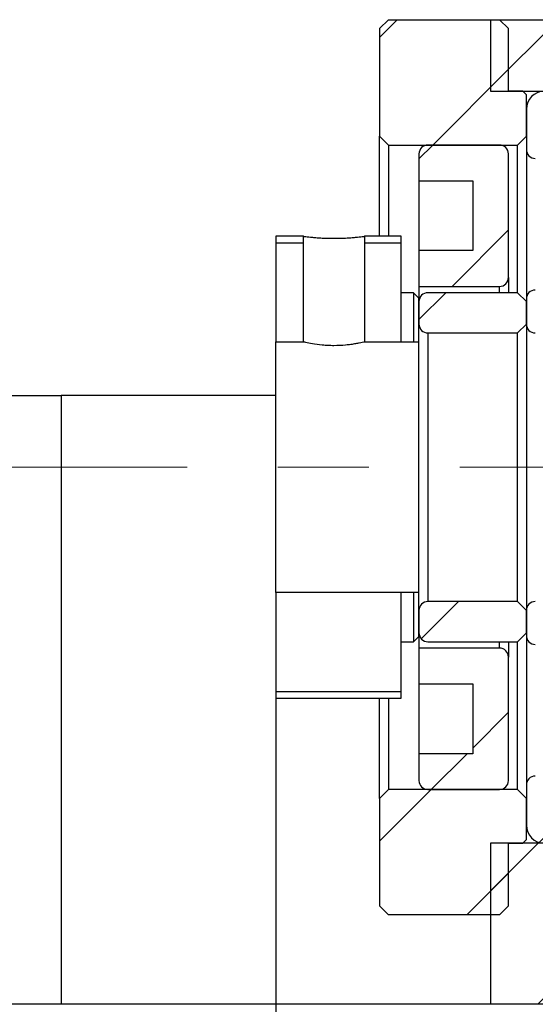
# Model space of a CAD drawing. Header units: millimetres. Extents: x 21 to 283, y 7 to 201.
# Tile 4 of 7: x 218 to 233, y 35 to 63. Entities that reach past the tile are written whole.
import ezdxf

# ---------------------------------------------------------------- set-up
doc = ezdxf.new("R2010")
doc.units = ezdxf.units.MM
doc.linetypes.add('CENTERX2', pattern=[20.32, 12.7, -2.54, 2.54, -2.54])
doc.layers.add('FORMAT', color=7, linetype='Continuous')
doc.styles.add('SLDTEXTSTYLE0', font='TXT', dxfattribs={"width": 0.75})
doc.dimstyles.new('SLDDIMSTYLE5', dxfattribs={"dimtxt": 3.5, "dimasz": 2.5, "dimexe": 0, "dimexo": 0.0625, "dimgap": 0.875, "dimtad": 1, "dimlfac": 2, "dimrnd": 1e-09, "dimzin": 12, "dimdsep": 46, "dimtxsty": 'SLDTEXTSTYLE0', "dimsah": 1, "dimcen": 0.09, "dimadec": 0, "dimazin": 3, "dimtfac": 1, "dimtmove": 0, "dimatfit": 0, "dimfxl": 0, "dimfrac": 2, "dimtolj": 1, "dimtzin": 12, "dimarcsym": 0})

# ---------------------------------------------------------------- blocks, each defined once
blk = doc.blocks.new('_D_17')
at = {"layer": 'FORMAT', "color": 7}
for p, q in [((225.501, 45.76), (225.501, 27.724)), ((245.501, 38.76), (245.501, 27.724)), ((225.501, 28.724), (245.501, 28.724))]:
    blk.add_line(p, q, dxfattribs=at)
for points in [[(225.501, 28.724), (228.001, 28.474), (228.001, 28.974)], [(245.501, 28.724), (243.001, 28.974), (243.001, 28.474)]]:
    blk.add_solid(points, dxfattribs=at)
at = {"layer": 'FORMAT', "color": 7, "char_height": 3.5, "attachment_point": 1, "style": 'SLDTEXTSTYLE0'}
for s, insert in [('(', (231.507, 33.236)), (')', (238.4, 33.236)), ('40', (233.228, 33.236))]:
    blk.add_mtext(s, dxfattribs=dict(at, insert=insert))

msp = doc.modelspace()

# ---------------------------------------------------------------- hatches: boundary and pattern name
at = {"layer": 'FORMAT', "linetype": 'Continuous', "lineweight": 18}
h = msp.add_hatch(dxfattribs=at)
h.set_pattern_fill('ANSI31', color=256, style=0)
h.paths.add_polyline_path([(228.65115257, 62.75974621), (228.40115257, 62.50974621), (228.40115257, 59.50974621), (228.65115257, 59.25974621), (232.25115257, 59.25974621), (232.50115257, 59.50974621), (232.50115257, 60.65974621), (232.40115257, 60.75974621), (232.00115257, 60.75974621), (232.00115257, 62.50974621), (231.75115257, 62.75974621)], flags=0)
h = msp.add_hatch(dxfattribs=at)
h.set_pattern_fill('ANSI31', color=256, style=0)
h.paths.add_polyline_path([(245.50115257, 60.75974621), (245.50115257, 59.00974621), (246.00115257, 59.00974621), (246.00115257, 59.25974621), (249.25115257, 59.25974621), (249.50115257, 59.50974621), (249.50115257, 62.75974621), (231.50115257, 62.75974621), (231.50115257, 60.75974621)], flags=0)
h = msp.add_hatch(dxfattribs=at)
h.set_pattern_fill('ANSI31', color=256, style=0)
edge = h.paths.add_edge_path(flags=0)
edge.add_line((239.00115257, 59.88474621), (239.00115257, 60.50974621))
edge.add_arc((238.75115257, 60.50974621), 0.25, 0, 90)
edge.add_line((238.75115257, 60.75974621), (233.00115257, 60.75974621))
edge.add_arc((233.00115257, 60.25974621), 0.5, 90, 180)
edge.add_line((232.50115257, 60.25974621), (232.50115257, 59.13474621))
edge.add_arc((232.75115257, 59.13474621), 0.25, 180, 270)
edge.add_line((232.75115257, 58.88474621), (233.85115257, 58.88474621))
edge.add_arc((235.75115257, 57.45974621), 2.375, 64.821429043, 143.130102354, ccw=False)
edge.add_line((236.76157458, 59.60908852), (237.25115257, 59.63474621))
edge.add_line((237.25115257, 59.63474621), (238.75115257, 59.63474621))
edge.add_arc((238.75115257, 59.88474621), 0.25, 270, 360)
h = msp.add_hatch(dxfattribs=at)
h.set_pattern_fill('ANSI31', color=256, style=0)
edge = h.paths.add_edge_path(flags=0)
edge.add_line((229.50115257, 58.25974621), (231.00115257, 58.25974621))
edge.add_line((231.00115257, 58.25974621), (231.00115257, 56.30974621))
edge.add_line((231.00115257, 56.30974621), (229.50115257, 56.30974621))
edge.add_line((229.50115257, 56.30974621), (229.50115257, 55.30974621))
edge.add_line((229.50115257, 55.30974621), (231.75115257, 55.30974621))
edge.add_arc((231.75115257, 55.55974621), 0.25, 270, 360)
edge.add_line((232.00115257, 55.55974621), (232.00115257, 59.00974621))
edge.add_arc((231.75115257, 59.00974621), 0.25, 0, 90)
edge.add_line((231.75115257, 59.25974621), (229.75115257, 59.25974621))
edge.add_arc((229.75115257, 59.00974621), 0.25, 90, 180)
edge.add_line((229.50115257, 59.00974621), (229.50115257, 58.25974621))
h = msp.add_hatch(dxfattribs=at)
h.set_pattern_fill('ANSI31', color=256, style=0)
h.paths.add_polyline_path([(226.27615257, 56.70979621), (225.50105257, 56.70979621), (225.50105257, 53.75969621), (226.27615257, 53.75969621)], flags=0)
h.paths.add_polyline_path([(225.50110257, 53.75974621), (225.50110257, 56.70974621), (226.27610257, 56.70974621), (226.27610257, 53.75974621)], flags=0)
h = msp.add_hatch(dxfattribs=at)
h.set_pattern_fill('ANSI31', color=256, style=0)
h.paths.add_polyline_path([(229.00115257, 56.70979621), (227.97605257, 56.70979621), (227.97605257, 53.75969621), (229.50115257, 53.75969621), (229.50115257, 54.98476692), (229.35112328, 55.13479621), (229.00115257, 55.13479621)], flags=0)
h.paths.add_polyline_path([(227.97610257, 53.75974621), (227.97610257, 56.70974621), (229.00110257, 56.70974621), (229.00110257, 55.13474621), (229.35110257, 55.13474621), (229.50110257, 54.98474621), (229.50110257, 53.75974621)], flags=0)
h = msp.add_hatch(dxfattribs=at)
h.set_pattern_fill('ANSI31', color=256, style=0)
edge = h.paths.add_edge_path(flags=0)
edge.add_line((232.50115257, 54.95974621), (232.50115257, 54.25974621))
edge.add_arc((232.75115257, 54.25974621), 0.25, 180, 270)
edge.add_line((232.75115257, 54.00974621), (238.50115257, 54.00974621))
edge.add_arc((238.50115257, 54.50974621), 0.5, 270, 360)
edge.add_line((239.00115257, 54.50974621), (239.00115257, 55.63474621))
edge.add_arc((238.75115257, 55.63474621), 0.25, 0, 90)
edge.add_line((238.75115257, 55.88474621), (237.5259765, 55.88474621))
edge.add_arc((237.5259765, 55.78474621), 0.1, 90, 135.815614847)
edge.add_arc((235.75115257, 57.50974621), 2.375, 284.752918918, 315.815614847, ccw=False)
edge.add_arc((236.33048408, 55.30974621), 0.1, 270, 284.752918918, ccw=False)
edge.add_line((236.33048408, 55.20974621), (232.75115257, 55.20974621))
edge.add_arc((232.75115257, 54.95974621), 0.25, 90, 180)
h = msp.add_hatch(dxfattribs=at)
h.set_pattern_fill('ANSI31', color=256, style=0)
edge = h.paths.add_edge_path(flags=0)
edge.add_line((232.25115257, 54.00974621), (232.50115257, 54.25974621))
edge.add_line((232.50115257, 54.25974621), (232.50115257, 54.88474621))
edge.add_line((232.50115257, 54.88474621), (232.25115257, 55.13474621))
edge.add_line((232.25115257, 55.13474621), (229.75115257, 55.13474621))
edge.add_arc((229.75115257, 54.88474621), 0.25, 90, 180)
edge.add_line((229.50115257, 54.88474621), (229.50115257, 54.25974621))
edge.add_arc((229.75115257, 54.25974621), 0.25, 180, 270)
edge.add_line((229.75115257, 54.00974621), (232.25115257, 54.00974621))
h = msp.add_hatch(dxfattribs=at)
h.set_pattern_fill('ANSI31', color=256, style=0)
h.paths.add_polyline_path([(229.50115257, 46.75979621), (225.50105257, 46.75979621), (225.50105257, 43.80969621), (229.00115257, 43.80969621), (229.00115257, 45.38469621), (229.35112328, 45.38469621), (229.50115257, 45.5347255)], flags=0)
h.paths.add_polyline_path([(225.50110257, 43.80974621), (225.50110257, 46.75974621), (229.50110257, 46.75974621), (229.50110257, 45.53474621), (229.35110257, 45.38474621), (229.00110257, 45.38474621), (229.00110257, 43.80974621)], flags=0)
h = msp.add_hatch(dxfattribs=at)
h.set_pattern_fill('ANSI31', color=256, style=0)
edge = h.paths.add_edge_path(flags=0)
edge.add_line((232.50115257, 46.25974621), (232.25115257, 46.50974621))
edge.add_line((232.25115257, 46.50974621), (229.75115257, 46.50974621))
edge.add_arc((229.75115257, 46.25974621), 0.25, 90, 180)
edge.add_line((229.50115257, 46.25974621), (229.50115257, 45.63474621))
edge.add_arc((229.75115257, 45.63474621), 0.25, 180, 270)
edge.add_line((229.75115257, 45.38474621), (232.25115257, 45.38474621))
edge.add_line((232.25115257, 45.38474621), (232.50115257, 45.63474621))
edge.add_line((232.50115257, 45.63474621), (232.50115257, 46.25974621))
h = msp.add_hatch(dxfattribs=at)
h.set_pattern_fill('ANSI31', color=256, style=0)
edge = h.paths.add_edge_path(flags=0)
edge.add_line((238.50115257, 46.50974621), (232.75115257, 46.50974621))
edge.add_arc((232.75115257, 46.25974621), 0.25, 90, 180)
edge.add_line((232.50115257, 46.25974621), (232.50115257, 45.55974621))
edge.add_arc((232.75115257, 45.55974621), 0.25, 180, 270)
edge.add_line((232.75115257, 45.30974621), (236.33048408, 45.30974621))
edge.add_arc((236.33048408, 45.20974621), 0.1, 75.247081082, 90, ccw=False)
edge.add_arc((235.75115257, 43.00974621), 2.375, 44.184385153, 75.247081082, ccw=False)
edge.add_arc((237.5259765, 44.73474621), 0.1, 224.184385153, 270)
edge.add_line((237.5259765, 44.63474621), (238.75115257, 44.63474621))
edge.add_arc((238.75115257, 44.88474621), 0.25, 270, 360)
edge.add_line((239.00115257, 44.88474621), (239.00115257, 46.00974621))
edge.add_arc((238.50115257, 46.00974621), 0.5, 0, 90)
h = msp.add_hatch(dxfattribs=at)
h.set_pattern_fill('ANSI31', color=256, style=0)
edge = h.paths.add_edge_path(flags=0)
edge.add_line((229.50115257, 44.20974621), (231.00115257, 44.20974621))
edge.add_line((231.00115257, 44.20974621), (231.00115257, 42.25974621))
edge.add_line((231.00115257, 42.25974621), (229.50115257, 42.25974621))
edge.add_line((229.50115257, 42.25974621), (229.50115257, 41.50974621))
edge.add_arc((229.75115257, 41.50974621), 0.25, 180, 270)
edge.add_line((229.75115257, 41.25974621), (231.75115257, 41.25974621))
edge.add_arc((231.75115257, 41.50974621), 0.25, 270, 360)
edge.add_line((232.00115257, 41.50974621), (232.00115257, 44.95974621))
edge.add_arc((231.75115257, 44.95974621), 0.25, 0, 90)
edge.add_line((231.75115257, 45.20974621), (229.50115257, 45.20974621))
edge.add_line((229.50115257, 45.20974621), (229.50115257, 44.20974621))
h = msp.add_hatch(dxfattribs=at)
h.set_pattern_fill('ANSI31', color=256, style=0)
edge = h.paths.add_edge_path(flags=0)
edge.add_line((233.00115257, 39.75974621), (238.75115257, 39.75974621))
edge.add_arc((238.75115257, 40.00974621), 0.25, 270, 360)
edge.add_line((239.00115257, 40.00974621), (239.00115257, 40.63474621))
edge.add_arc((238.75115257, 40.63474621), 0.25, 0, 90)
edge.add_line((238.75115257, 40.88474621), (237.25115257, 40.88474621))
edge.add_line((237.25115257, 40.88474621), (236.76157458, 40.91040391))
edge.add_arc((235.75115257, 43.05974621), 2.375, 216.869897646, 295.178570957, ccw=False)
edge.add_line((233.85115257, 41.63474621), (232.75115257, 41.63474621))
edge.add_arc((232.75115257, 41.38474621), 0.25, 90, 180)
edge.add_line((232.50115257, 41.38474621), (232.50115257, 40.25974621))
edge.add_arc((233.00115257, 40.25974621), 0.5, 180, 270)
h = msp.add_hatch(dxfattribs=at)
h.set_pattern_fill('ANSI31', color=256, style=0)
h.paths.add_polyline_path([(228.65115257, 41.25974621), (228.40115257, 41.00974621), (228.40115257, 38.00974621), (228.65115257, 37.75974621), (231.75115257, 37.75974621), (232.00115257, 38.00974621), (232.00115257, 39.75974621), (232.40115257, 39.75974621), (232.50115257, 39.85974621), (232.50115257, 41.00974621), (232.25115257, 41.25974621)], flags=0)
h = msp.add_hatch(dxfattribs=at)
h.set_pattern_fill('ANSI31', color=256, style=0)
h.paths.add_polyline_path([(245.50115257, 41.50974621), (245.50115257, 39.75974621), (231.50115257, 39.75974621), (231.50115257, 35.25974621), (249.50115257, 35.25974621), (249.50115257, 41.00974621), (249.25115257, 41.25974621), (246.00115257, 41.25974621), (246.00115257, 41.50974621)], flags=0)

# ---------------------------------------------------------------- linework, layer by layer
at = {"color": 7, "linetype": 'Continuous', "lineweight": 25}
for p, q in [((228.40115165, 62.50974589), (228.65115216, 62.7597464)), ((228.65115216, 62.7597464), (231.75115248, 62.7597464)), ((231.5011529, 62.7597464), (231.5011529, 60.75974607)), ((231.5011529, 62.7597464), (249.50115259, 62.7597464)), ((231.75115248, 62.7597464), (232.00115298, 62.50974589)), ((228.40115165, 62.50974589), (228.40115165, 59.50974633)), ((232.00115298, 60.75974607), (232.00115298, 62.50974589)), ((231.5011529, 60.75974607), (245.50115252, 60.75974607)), ((232.4011523, 60.75974607), (232.00115298, 60.75974607)), ((232.4011523, 60.75974607), (232.50115213, 60.65974624)), ((232.50115213, 59.50974633), (232.50115213, 60.65974624)), ((232.50115213, 60.25974599), (232.50115213, 59.1347465)), ((228.65115216, 59.25974583), (228.40115165, 59.50974633)), ((228.40115165, 56.70979626), (228.40115165, 59.50974633)), ((232.50115213, 59.50974633), (232.25115256, 59.25974583)), ((228.65115216, 59.25974583), (232.25115256, 59.25974583)), ((228.65115216, 59.25974583), (228.65115216, 56.70979626)), ((231.75115248, 59.25974583), (229.75115215, 59.25974583)), ((232.25115256, 55.13474631), (232.25115256, 59.25974583)), ((232.50115213, 59.1347465), (232.50115213, 54.95974615)), ((229.50115164, 59.00974625), (229.50115164, 58.25974659)), ((232.00115298, 55.55974606), (232.00115298, 59.00974625)), ((229.50115164, 58.25974659), (231.00115282, 58.25974659)), ((229.50115164, 58.25974659), (229.50115164, 56.30974618)), ((231.00115282, 58.25974659), (231.00115282, 56.30974618)), ((226.27615293, 56.70979626), (225.50105227, 56.70979626)), ((225.50105227, 56.70979626), (225.50105227, 53.75969626)), ((226.27610264, 56.70974643), (225.50110256, 56.70974643)), ((225.50110256, 56.70974643), (225.50110256, 53.75974632)), ((226.27610264, 53.75974632), (226.27610264, 56.70974643)), ((226.27615293, 53.75969626), (226.27615293, 56.70979626)), ((227.97605318, 56.70979626), (227.97605318, 53.75969626)), ((229.00115249, 56.70979626), (227.97605318, 56.70979626)), ((227.97610348, 56.70974643), (227.97610348, 53.75974632)), ((229.0011022, 56.70974643), (227.97610348, 56.70974643)), ((229.0011022, 55.13474631), (229.0011022, 56.70974643)), ((229.00115249, 55.13479614), (229.00115249, 56.70979626)), ((225.50110256, 56.53132179), (226.27610264, 56.53132179)), ((227.97610348, 56.53132179), (229.0011022, 56.53132179)), ((229.50115164, 56.30974618), (229.50115164, 55.30974602)), ((231.00115282, 56.30974618), (229.50115164, 56.30974618)), ((232.00115298, 55.55974606), (232.00115298, 55.13474631)), ((229.50115164, 55.30974602), (231.75115248, 55.30974602)), ((229.50115164, 55.30974602), (229.50115164, 54.98476706)), ((229.35110254, 55.13474631), (229.0011022, 55.13474631)), ((229.0011022, 53.75974632), (229.0011022, 55.13474631)), ((229.35112303, 55.13479614), (229.00115249, 55.13479614)), ((229.35110254, 55.13474631), (229.50110321, 54.9847461)), ((229.35110254, 55.13474631), (229.35110254, 53.75974632)), ((229.35112303, 55.13479614), (229.50115164, 54.98476706)), ((232.25115256, 55.13474631), (229.75115215, 55.13474631)), ((232.25115256, 55.13474631), (232.50115213, 54.88474627)), ((229.50110321, 53.75974632), (229.50110321, 54.9847461)), ((229.50115164, 53.75969626), (229.50115164, 54.98476706)), ((229.50115164, 54.88474627), (229.50115164, 54.2597464)), ((232.50115213, 54.95974615), (232.50115213, 54.2597464)), ((232.50115213, 54.2597464), (232.50115213, 54.88474627)), ((232.50115213, 54.2597464), (232.25115256, 54.00974613)), ((232.50115213, 54.2597464), (232.50115213, 46.25974602)), ((229.75115215, 54.00974613), (232.25115256, 54.00974613)), ((229.75115215, 54.00974613), (229.75115215, 46.5097463)), ((232.25115256, 46.5097463), (232.25115256, 54.00974613)), ((225.50105227, 46.75979616), (225.50105227, 53.75969626)), ((225.50105227, 53.75969626), (226.27615293, 53.75969626)), ((225.50110256, 53.75974632), (226.27610264, 53.75974632)), ((227.97605318, 53.75969626), (229.50115164, 53.75969626)), ((227.97610348, 53.75974632), (229.50110321, 53.75974632)), ((229.50115164, 46.75979616), (229.50115164, 53.75969626)), ((217.61879993, 52.25974631), (219.50115187, 52.25974631)), ((219.50115187, 52.25974631), (219.50115187, 35.25974655)), ((225.50105227, 52.25974631), (219.50115187, 52.25974631)), ((229.50115164, 46.75979616), (225.50105227, 46.75979616)), ((225.50105227, 46.75979616), (225.50105227, 43.80969617)), ((229.50110321, 46.75974611), (225.50110256, 46.75974611)), ((225.50110256, 46.75974611), (225.50110256, 43.80974599)), ((229.0011022, 45.38474611), (229.0011022, 46.75974611)), ((229.35110254, 46.75974611), (229.35110254, 45.38474611)), ((229.50110321, 45.53474632), (229.50110321, 46.75974611)), ((229.50115164, 45.53472537), (229.50115164, 46.75979616)), ((232.25115256, 46.5097463), (229.75115215, 46.5097463)), ((232.25115256, 46.5097463), (232.50115213, 46.25974602)), ((229.50115164, 46.25974602), (229.50115164, 45.63474615)), ((232.50115213, 45.63474615), (232.50115213, 46.25974602)), ((232.50115213, 46.25974602), (232.50115213, 45.55974628)), ((229.0011022, 43.80974599), (229.0011022, 45.38474611)), ((229.0011022, 45.38474611), (229.35110254, 45.38474611)), ((229.00115249, 45.38469629), (229.35112303, 45.38469629)), ((229.00115249, 43.80969617), (229.00115249, 45.38469629)), ((229.50110321, 45.53474632), (229.35110254, 45.38474611)), ((229.50115164, 45.53472537), (229.35112303, 45.38469629)), ((229.50115164, 45.53472537), (229.50115164, 45.20974641)), ((229.75115215, 45.38474611), (232.25115256, 45.38474611)), ((232.00115298, 45.38474611), (232.00115298, 44.95974637)), ((232.50115213, 45.63474615), (232.25115256, 45.38474611)), ((232.25115256, 41.2597466), (232.25115256, 45.38474611)), ((232.50115213, 45.55974628), (232.50115213, 41.38474592)), ((229.50115164, 45.20974641), (229.50115164, 44.20974625)), ((231.75115248, 45.20974641), (229.50115164, 45.20974641)), ((232.00115298, 41.50974618), (232.00115298, 44.95974637)), ((229.50115164, 44.20974625), (231.00115282, 44.20974625)), ((229.50115164, 44.20974625), (229.50115164, 42.25974583)), ((231.00115282, 44.20974625), (231.00115282, 42.25974583)), ((225.50105227, 43.80969617), (229.00115249, 43.80969617)), ((229.0011022, 43.98817064), (225.50110256, 43.98817064)), ((225.50110256, 43.80974599), (229.0011022, 43.80974599)), ((228.40115165, 41.00974609), (228.40115165, 43.80969617)), ((228.65115216, 43.80969617), (228.65115216, 41.2597466)), ((229.50115164, 42.25974583), (229.50115164, 41.50974618)), ((231.00115282, 42.25974583), (229.50115164, 42.25974583)), ((228.40115165, 41.00974609), (228.65115216, 41.2597466)), ((232.25115256, 41.2597466), (228.65115216, 41.2597466)), ((229.75115215, 41.2597466), (231.75115248, 41.2597466)), ((232.25115256, 41.2597466), (232.50115213, 41.00974609)), ((232.50115213, 41.38474592), (232.50115213, 40.25974644)), ((228.40115165, 41.00974609), (228.40115165, 38.00974653)), ((232.50115213, 39.85974619), (232.50115213, 41.00974609)), ((231.5011529, 39.75974636), (231.5011529, 35.25974655)), ((245.50115252, 39.75974636), (231.5011529, 39.75974636)), ((232.00115298, 39.75974636), (232.4011523, 39.75974636)), ((232.00115298, 38.00974653), (232.00115298, 39.75974636)), ((232.50115213, 39.85974619), (232.4011523, 39.75974636)), ((228.65115216, 37.75974603), (228.40115165, 38.00974653)), ((232.00115298, 38.00974653), (231.75115248, 37.75974603)), ((231.75115248, 37.75974603), (228.65115216, 37.75974603)), ((219.50115187, 35.25974655), (217.61879993, 35.25974655)), ((231.5011529, 35.25974655), (219.50115187, 35.25974655)), ((249.50115259, 35.25974655), (231.5011529, 35.25974655))]:
    msp.add_line(p, q, dxfattribs=at)
at = {"color": 8, "linetype": 'Continuous', "lineweight": 25}
for p, q in [((231.75115248, 55.13474631), (231.75115248, 55.30974602)), ((231.75115248, 45.20974641), (231.75115248, 45.38474611))]:
    msp.add_line(p, q, dxfattribs=at)
at = {"color": 7, "linetype": 'Continuous', "lineweight": 25}
for centre, radius, start, end in [((233.00115257, 60.25974621), 0.5, 90, 180), ((229.75115257, 59.00974621), 0.25, 90, 180), ((231.75115257, 59.00974621), 0.25, 0, 90), ((232.75115257, 59.13474621), 0.25, 180, 270), ((231.75115257, 55.55974621), 0.25, 270, 0), ((229.75115257, 54.88474621), 0.25, 90, 180), ((232.75115257, 54.95974621), 0.25, 90, 180), ((229.75115257, 54.25974621), 0.25, 180, 270), ((232.75115257, 54.25974621), 0.25, 180, 270), ((229.75115257, 46.25974621), 0.25, 90, 180), ((232.75115257, 46.25974621), 0.25, 90, 180), ((229.75115257, 45.63474621), 0.25, 180, 270), ((232.75115257, 45.55974621), 0.25, 180, 270), ((231.75115257, 44.95974621), 0.25, 0, 90), ((232.75115257, 41.38474621), 0.25, 90, 180), ((229.75115257, 41.50974621), 0.25, 180, 270), ((231.75115257, 41.50974621), 0.25, 270, 0), ((233.00115257, 40.25974621), 0.5, 180, 270)]:
    msp.add_arc(centre, radius, start, end, dxfattribs=at)
for points, knots in [([(226.27615257, 56.70979621), (226.27615257, 56.70979621), (226.29848717, 56.70675376), (226.38328451, 56.69641754), (226.4465571, 56.68908723), (226.56409324, 56.67808424), (226.60780118, 56.6743583), (226.70009734, 56.66756116), (226.7488944, 56.66446101), (226.85187507, 56.65922169), (226.90585897, 56.65711165), (227.01457427, 56.654292), (227.0699239, 56.65355), (227.1823375, 56.65355049), (227.23761257, 56.65429148), (227.34637549, 56.65711245), (227.40043627, 56.65922662), (227.50332263, 56.66446209), (227.55213154, 56.66756235), (227.64453456, 56.67436847), (227.68819703, 56.67809189), (227.80563585, 56.68908673), (227.868947, 56.69642068), (227.95371261, 56.70675318), (227.97605257, 56.70979621), (227.97605257, 56.70979621)], [0, 0, 0, 0, 0.125, 0.125, 0.25, 0.25, 0.3125, 0.3125, 0.375, 0.375, 0.4375, 0.4375, 0.5, 0.5, 0.5625, 0.5625, 0.625, 0.625, 0.6875, 0.6875, 0.75, 0.75, 0.875, 0.875, 1, 1, 1, 1]), ([(227.97605257, 53.75969621), (227.97605257, 53.75969621), (227.95360233, 53.75406671), (227.88984244, 53.7397038), (227.86321436, 53.73388692), (227.80141584, 53.72130191), (227.76637093, 53.71455283), (227.68797368, 53.70088619), (227.64444505, 53.69396283), (227.55256968, 53.68130127), (227.50381614, 53.6754822), (227.34866491, 53.66065317), (227.23799032, 53.65491594), (227.06977372, 53.65492866), (227.01445485, 53.65632212), (226.90528559, 53.66166079), (226.85103617, 53.66566648), (226.69725189, 53.68037966), (226.60291023, 53.69414048), (226.446881, 53.72134638), (226.38362344, 53.73491459), (226.3198656, 53.74927688), (226.30335861, 53.75317306), (226.2816132, 53.75835819), (226.27615257, 53.75969621), (226.27615257, 53.75969621)], [0, 0, 0, 0, 0.125, 0.125, 0.1875, 0.1875, 0.25, 0.25, 0.3125, 0.3125, 0.375, 0.375, 0.5, 0.5, 0.5625, 0.5625, 0.625, 0.625, 0.75, 0.75, 0.875, 0.875, 0.9375, 0.9375, 1, 1, 1, 1])]:
    msp.add_open_spline(points, degree=3, knots=knots, dxfattribs=at)
at = {"layer": 'FORMAT', "color": 7, "linetype": 'CENTERX2', "lineweight": 18}
msp.add_line((190.00115257, 50.25974621), (255.11357833, 50.25974621), dxfattribs=at)

# ---------------------------------------------------------------- dimensions: what is measured, and where the dimension line sits
at = {"layer": 'FORMAT', "color": 7}
dim = msp.add_linear_dim(base=(245.50115257, 28.72392247), p1=(225.50105257, 46.75979621), p2=(245.50115257, 39.75974621), text='(<>)', dimstyle='SLDDIMSTYLE5', dxfattribs=at)
dim.commit()
dim.dimension.update_dxf_attribs({"geometry": '_D_17', "text_midpoint": (235.81426662, 28.72392247), "dimtype": 160})

doc.saveas('drawing.dxf')
